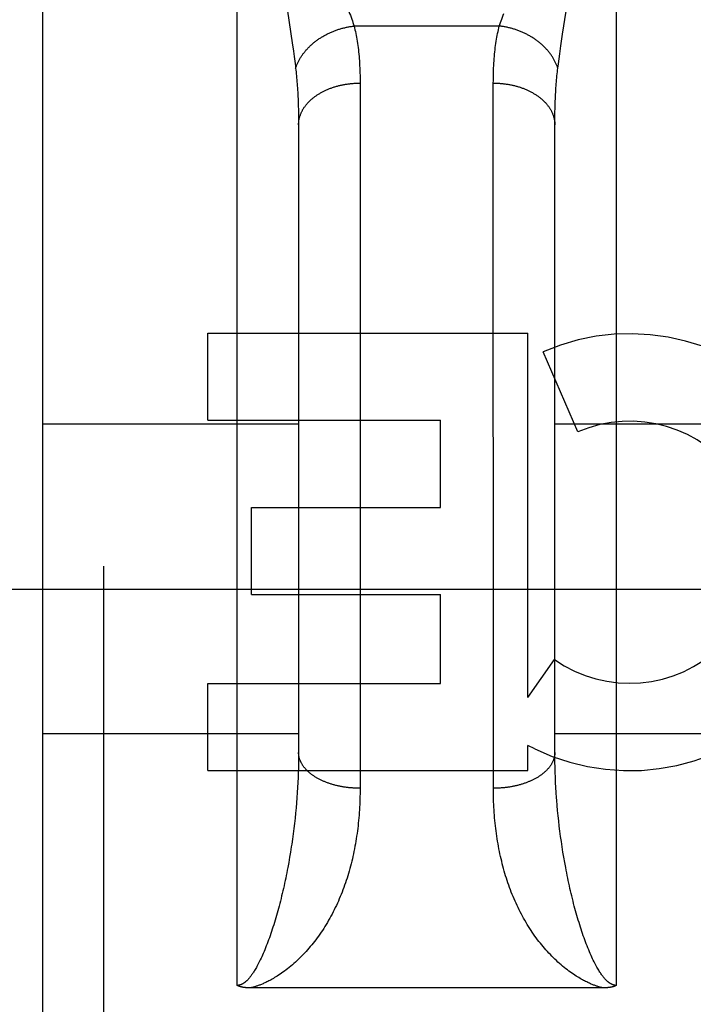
# Model space of a CAD drawing. Header units: inches. Extents: x 0 to 214, y 0 to 139.
# Tile 109 of 147: x 61.455 to 61.784, y 95.875 to 96.355. Entities that reach past the tile are written whole.
import ezdxf

# ---------------------------------------------------------------- set-up
doc = ezdxf.new("R2010")
doc.units = ezdxf.units.IN
doc.header["$LTSCALE"] = 11.7860705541
doc.header["$MEASUREMENT"] = 0
doc.linetypes.add('HIDDEN', pattern=[0.2, 0.1, -0.1])
doc.layers.add('DEFAULT_2', color=8, linetype='HIDDEN')
doc.layers.add('SECONDARY_OR_LEFT_DOOR_ASSEMBLY', color=7, linetype='CONTINUOUS')

msp = doc.modelspace()

# ---------------------------------------------------------------- linework, layer by layer
at = {"layer": 'DEFAULT_2', "color": 8, "linetype": 'HIDDEN'}
msp.add_line((37.4662252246, 96.0770798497), (63.9452252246, 96.0770798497), dxfattribs=at)
at = {"layer": 'SECONDARY_OR_LEFT_DOOR_ASSEMBLY', "color": 8, "linetype": 'HIDDEN'}
for p, q in [((61.4962252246, 94.9095798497), (61.4962252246, 96.69457984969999)), ((61.5612252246, 95.8837865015), (61.5612252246, 96.69457984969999)), ((61.7462252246, 96.69457984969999), (61.7462252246, 95.8837865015)), ((61.4662252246, 96.66457948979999), (61.4662252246, 94.9395798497)), ((61.5857527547, 96.3588559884), (61.5880849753, 96.34337179)), ((61.7200143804, 96.3477162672), (61.7216976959, 96.3588559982)), ((61.6891359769, 96.3516381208), (61.61831447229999, 96.3516381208)), ((61.719163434, 96.341994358), (61.7200143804, 96.3477162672)), ((61.5880849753, 96.34337179), (61.5886686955, 96.33934394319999)), ((61.5886686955, 96.33934394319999), (61.589020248, 96.3368279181)), ((61.7186022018, 96.33806948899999), (61.719163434, 96.341994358)), ((61.589020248, 96.3368279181), (61.5893418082, 96.3344400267)), ((61.7179588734, 96.33329148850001), (61.7182656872, 96.3356183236)), ((61.7182656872, 96.3356183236), (61.7186022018, 96.33806948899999)), ((61.7176806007, 96.33107826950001), (61.7179588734, 96.33329148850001)), ((61.6212209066, 96.32508253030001), (61.6212252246, 95.9799288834)), ((61.686230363, 95.97860096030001), (61.6862252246, 96.32381736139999)), ((61.5910078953, 96.3150762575), (61.5910862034, 96.3128480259)), ((61.5910862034, 96.3128480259), (61.59114709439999, 96.3105696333)), ((61.59114709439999, 96.3105696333), (61.5911905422, 96.3082415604)), ((61.71627945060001, 96.3094117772), (61.7163316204, 96.31171506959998)), ((61.5911905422, 96.3082415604), (61.59121656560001, 96.3058642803)), ((61.59121656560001, 96.3058642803), (61.5912252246, 96.3034372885)), ((61.7162273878, 96.30465702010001), (61.7162447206, 96.30705910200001)), ((61.7162447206, 96.30705910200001), (61.71627945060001, 96.3094117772)), ((61.5912252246, 96.3034372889), (61.5912226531, 95.99623416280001)), ((61.7162252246, 95.9974396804), (61.7162273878, 96.30465702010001)), ((61.546879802, 96.15936354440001), (61.546879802, 96.2018015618)), ((61.546879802, 96.2018015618), (61.7030100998, 96.2018015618)), ((61.7030100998, 96.0242056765), (61.7030100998, 96.2018015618)), ((61.727392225, 96.1537031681), (61.7104664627, 96.1928108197)), ((61.4662252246, 96.1575798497), (61.5912252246, 96.1575798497)), ((61.546879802, 96.15936354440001), (61.6603976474, 96.15936354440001)), ((61.6603976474, 96.116925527), (61.6603976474, 96.15936354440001)), ((61.7162252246, 96.1575798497), (61.8412252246, 96.1575798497)), ((61.5681868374, 96.07448750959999), (61.5681868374, 96.116925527)), ((61.5681868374, 96.116925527), (61.6603976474, 96.116925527)), ((61.5681868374, 96.07448750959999), (61.6603976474, 96.07448750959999)), ((61.6603976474, 96.03101786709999), (61.6603976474, 96.07448750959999)), ((61.7030100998, 96.0242056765), (61.7160176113, 96.04276143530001)), ((61.546879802, 95.98857984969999), (61.546879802, 96.03101786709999)), ((61.546879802, 96.03101786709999), (61.6603976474, 96.03101786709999)), ((61.4662252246, 96.00657984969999), (61.5912252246, 96.00657984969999)), ((61.7162252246, 96.00657984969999), (61.8412252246, 96.00657984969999)), ((61.7030100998, 95.98857984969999), (61.7030100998, 96.0008588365)), ((61.7065207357, 95.99908594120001), (61.7030100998, 96.0008588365)), ((61.5912020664, 95.9938139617), (61.5911608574, 95.9913821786)), ((61.5912226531, 95.99623416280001), (61.5912020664, 95.9938139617)), ((61.716235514, 95.99502553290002), (61.7162252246, 95.9974396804)), ((61.716266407, 95.9925994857), (61.716235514, 95.99502553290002)), ((61.546879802, 95.98857984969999), (61.7030100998, 95.98857984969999)), ((61.7163179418, 95.99016211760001), (61.716266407, 95.9925994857)), ((61.7163901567, 95.9877140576), (61.7163179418, 95.99016211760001)), ((61.5909673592, 95.985255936), (61.59085366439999, 95.98278828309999)), ((61.5910602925, 95.9877140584), (61.5909673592, 95.985255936)), ((61.7164830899, 95.9852559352), (61.7163901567, 95.9877140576)), ((61.7165967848, 95.98278828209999), (61.7164830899, 95.9852559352)), ((61.5907191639, 95.9803116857), (61.590563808, 95.977826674)), ((61.59085366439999, 95.98278828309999), (61.5907191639, 95.9803116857)), ((61.7167312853, 95.9803116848), (61.7165967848, 95.98278828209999)), ((61.7168866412, 95.977826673), (61.7167312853, 95.9803116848)), ((61.59038754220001, 95.9753337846), (61.59019030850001, 95.9728335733)), ((61.590563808, 95.977826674), (61.59038754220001, 95.9753337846)), ((61.717062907, 95.97533378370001), (61.7168866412, 95.977826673)), ((61.5899720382, 95.97032654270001), (61.5897326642, 95.9678132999)), ((61.59019030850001, 95.9728335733), (61.5899720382, 95.97032654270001)), ((61.7175954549, 95.9690706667), (61.71736664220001, 95.9715808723)), ((61.58947210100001, 95.96529434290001), (61.58919027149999, 95.9627703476)), ((61.5897326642, 95.9678132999), (61.58947210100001, 95.96529434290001)), ((61.7178454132, 95.96655449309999), (61.7175954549, 95.9690706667)), ((61.7181165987, 95.96403293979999), (61.7178454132, 95.96655449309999)), ((61.58888707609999, 95.9602418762), (61.5885624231, 95.95770966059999)), ((61.58919027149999, 95.9627703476), (61.58888707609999, 95.9602418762)), ((61.7184090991, 95.9615066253), (61.7181165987, 95.96403293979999)), ((61.7187230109, 95.958976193), (61.7184090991, 95.9615066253)), ((61.5885624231, 95.95770966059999), (61.588216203, 95.9551743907)), ((61.7190584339, 95.95644235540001), (61.7187230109, 95.958976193)), ((61.7194154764, 95.9539058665), (61.7190584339, 95.95644235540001)), ((61.5876561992, 95.95136756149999), (61.58725557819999, 95.9488283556)), ((61.7197942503, 95.95136755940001), (61.7194154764, 95.9539058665)), ((61.7201948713, 95.9488283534), (61.7197942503, 95.95136755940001)), ((61.58683299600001, 95.94628929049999), (61.5863883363, 95.9437515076)), ((61.58725557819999, 95.9488283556), (61.58683299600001, 95.94628929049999)), ((61.7206174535, 95.94628928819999), (61.7201948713, 95.9488283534)), ((61.7210621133, 95.943751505), (61.7206174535, 95.94628928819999)), ((61.7215289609, 95.9412162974), (61.7210621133, 95.943751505)), ((61.73984657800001, 95.8825773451), (61.5678203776, 95.8825764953))]:
    msp.add_line(p, q, dxfattribs=at)
for points in [[(61.6153487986, 96.3598314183), (61.6161121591, 96.3578341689), (61.6164712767, 96.3568756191), (61.6168152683, 96.3559429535), (61.61714430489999, 96.3550353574), (61.61745839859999, 96.3541522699), (61.6177579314, 96.35329240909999), (61.6180433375, 96.35245435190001), (61.61831447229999, 96.3516381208)], [(61.6891359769, 96.3516381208), (61.689407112, 96.352454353), (61.6896925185, 96.3532924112), (61.6899920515, 96.35415227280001), (61.6903061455, 96.3550353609), (61.6906351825, 96.35594295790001), (61.6909791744, 96.3568756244), (61.6913382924, 96.3578341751)], [(61.5897698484, 96.33107826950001), (61.58988108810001, 96.33141259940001), (61.5899980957, 96.3317462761), (61.5901208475, 96.33207923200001), (61.59024931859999, 96.3324113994), (61.5903834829, 96.33274271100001), (61.59052331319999, 96.33307309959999), (61.5906687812, 96.3334024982), (61.5908198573, 96.3337308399), (61.5909765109, 96.3340580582), (61.59113871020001, 96.3343840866), (61.59130642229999, 96.3347088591), (61.59147961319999, 96.3350323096), (61.5916582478, 96.33535437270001), (61.5918422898, 96.33567498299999), (61.5920317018, 96.3359940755), (61.5922264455, 96.33631158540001), (61.5924264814, 96.33662744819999), (61.5926317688, 96.3369416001), (61.5928422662, 96.33725397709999), (61.5930579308, 96.337564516), (61.5932787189, 96.3378731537), (61.5935045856, 96.3381798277), (61.59373548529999, 96.3384844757), (61.593971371, 96.3387870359), (61.59421219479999, 96.33908744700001), (61.594457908, 96.33938564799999), (61.5947084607, 96.3396815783), (61.594963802, 96.33997517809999), (61.5952238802, 96.3402663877), (61.5954886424, 96.3405551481), (61.5957580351, 96.3408414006), (61.59603200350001, 96.3411250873), (61.5963104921, 96.34140615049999), (61.59659344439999, 96.3416845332), (61.5968808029, 96.3419601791), (61.5971725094, 96.34223303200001), (61.5974685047, 96.3425030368), (61.5977687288, 96.3427701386), (61.59807312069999, 96.3430342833), (61.5983816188, 96.3432954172), (61.5986941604, 96.3435534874), (61.5990106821, 96.3438084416), (61.5993311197, 96.34406022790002), (61.5996554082, 96.3443087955), (61.5999834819, 96.34455409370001), (61.6003152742, 96.34479607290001), (61.60065071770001, 96.345034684), (61.6009897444, 96.3452698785), (61.6013322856, 96.34550160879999), (61.6016782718, 96.34572982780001), (61.6020276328, 96.3459544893), (61.6023802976, 96.3461755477), (61.60273619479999, 96.3463929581), (61.6030952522, 96.3466066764), (61.6034573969, 96.3468166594), (61.6038225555, 96.3470228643), (61.60419065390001, 96.34722524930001), (61.60456161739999, 96.3474237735), (61.6049353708, 96.3476183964), (61.6053118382, 96.34780907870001), (61.6056909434, 96.3479957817), (61.6060726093, 96.3481784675), (61.6064567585, 96.348357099), (61.6068433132, 96.3485316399), (61.6072321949, 96.348702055), (61.6076233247, 96.3488683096), (61.60801662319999, 96.34903036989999), (61.6084120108, 96.3491882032), (61.60880940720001, 96.3493417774), (61.6092087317, 96.34949106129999), (61.6096099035, 96.34963602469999), (61.61001284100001, 96.3497766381), (61.6104174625, 96.349912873), (61.610823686, 96.3500447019), (61.6112314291, 96.35017209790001), (61.611640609, 96.3502950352), (61.6120511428, 96.35041348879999), (61.6124629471, 96.3505274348), (61.6128759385, 96.35063685), (61.61329003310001, 96.35074171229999), (61.613705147, 96.3508420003), (61.6141211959, 96.3509376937), (61.6145380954, 96.3510287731), (61.614955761, 96.35111522), (61.6153741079, 96.3511970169), (61.6157930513, 96.35127414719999), (61.6162125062, 96.3513465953), (61.6166323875, 96.35141434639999), (61.61705261, 96.3514773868), (61.61747308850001, 96.35153570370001), (61.6178937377, 96.35158928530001), (61.61831447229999, 96.3516381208)], [(61.61831447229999, 96.3516381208), (61.6185307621, 96.3507586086), (61.6187390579, 96.3498646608), (61.6189393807, 96.348956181), (61.6191316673, 96.3480328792), (61.6193158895, 96.34709443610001), (61.6194919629, 96.3461408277), (61.6196598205, 96.3451719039), (61.61981938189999, 96.3441877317), (61.6199705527, 96.34318840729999), (61.6201133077, 96.3421737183), (61.6202476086, 96.3411434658), (61.6203734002, 96.34009770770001), (61.6204906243, 96.33903644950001), (61.6205992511, 96.33795967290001), (61.62069923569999, 96.3368674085), (61.620790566, 96.3357595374), (61.62087322, 96.33463594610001), (61.62094718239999, 96.3334966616), (61.6210124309, 96.3323416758), (61.6210689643, 96.3311710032), (61.6211167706, 96.32998466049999), (61.62115586, 96.3287826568), (61.6211862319, 96.32756507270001), (61.6212079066, 96.3263317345), (61.6212209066, 96.32508253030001)], [(61.6862252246, 96.32381736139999), (61.6862295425, 96.3250825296), (61.68624254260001, 96.3263317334), (61.68626421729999, 96.32756507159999), (61.6862945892, 96.3287826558), (61.68633367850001, 96.32998465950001), (61.68638148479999, 96.3311710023), (61.6864380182, 96.332341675), (61.6865032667, 96.3334966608), (61.6865772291, 96.3346359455), (61.68665988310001, 96.335759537), (61.6867512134, 96.3368674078), (61.6868511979, 96.33795967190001), (61.6869598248, 96.33903644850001), (61.6870770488, 96.34009770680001), (61.6872028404, 96.3411434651), (61.6873371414, 96.3421737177), (61.6874798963, 96.34318840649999), (61.6876310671, 96.3441877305), (61.6877906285, 96.3451719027), (61.68795848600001, 96.34614082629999), (61.6881345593, 96.3470944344), (61.68831878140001, 96.3480328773), (61.688511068, 96.3489561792), (61.6887113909, 96.3498646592), (61.68891968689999, 96.3507586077), (61.6891359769, 96.3516381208)], [(61.7176806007, 96.33107826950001), (61.717569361, 96.33141259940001), (61.7174523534, 96.3317462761), (61.7173296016, 96.33207923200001), (61.7172011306, 96.3324113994), (61.7170669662, 96.33274271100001), (61.7169271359, 96.33307309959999), (61.7167816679, 96.3334024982), (61.7166305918, 96.3337308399), (61.7164739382, 96.3340580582), (61.7163117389, 96.3343840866), (61.7161440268, 96.3347088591), (61.7159708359, 96.3350323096), (61.7157922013, 96.33535437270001), (61.7156081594, 96.33567498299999), (61.71541874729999, 96.3359940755), (61.7152240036, 96.33631158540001), (61.71502396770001, 96.33662744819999), (61.7148186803, 96.3369416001), (61.7146081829, 96.33725397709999), (61.7143925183, 96.337564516), (61.7141717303, 96.3378731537), (61.7139458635, 96.3381798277), (61.7137149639, 96.3384844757), (61.7134790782, 96.3387870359), (61.7132382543, 96.33908744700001), (61.7129925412, 96.33938564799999), (61.71274198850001, 96.3396815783), (61.7124866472, 96.33997517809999), (61.71222656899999, 96.3402663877), (61.7119618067, 96.3405551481), (61.711692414, 96.3408414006), (61.7114184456, 96.3411250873), (61.711139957, 96.34140615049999), (61.7108570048, 96.3416845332), (61.7105696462, 96.3419601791), (61.7102779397, 96.34223303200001), (61.7099819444, 96.3425030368), (61.7096817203, 96.3427701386), (61.7093773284, 96.3430342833), (61.7090688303, 96.3432954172), (61.7087562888, 96.3435534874), (61.7084397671, 96.3438084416), (61.7081193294, 96.34406022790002), (61.7077950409, 96.3443087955), (61.70746696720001, 96.34455409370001), (61.707135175, 96.34479607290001), (61.7067997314, 96.345034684), (61.7064607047, 96.3452698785), (61.7061181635, 96.34550160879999), (61.7057721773, 96.34572982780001), (61.7054228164, 96.3459544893), (61.7050701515, 96.3461755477), (61.7047142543, 96.3463929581), (61.7043551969, 96.3466066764), (61.7039930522, 96.3468166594), (61.70362789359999, 96.3470228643), (61.7032597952, 96.34722524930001), (61.7028888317, 96.3474237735), (61.7025150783, 96.3476183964), (61.7021386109, 96.34780907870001), (61.7017595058, 96.3479957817), (61.7013778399, 96.3481784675), (61.7009936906, 96.348357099), (61.700607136, 96.3485316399), (61.7002182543, 96.348702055), (61.6998271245, 96.3488683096), (61.6994338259, 96.34903036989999), (61.6990384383, 96.3491882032), (61.6986410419, 96.3493417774), (61.69824171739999, 96.34949106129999), (61.6978405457, 96.34963602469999), (61.6974376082, 96.3497766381), (61.6970329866, 96.349912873), (61.69662676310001, 96.3500447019), (61.69621902, 96.35017209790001), (61.6958098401, 96.3502950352), (61.6953993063, 96.35041348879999), (61.694987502, 96.3505274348), (61.69457451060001, 96.35063685), (61.694160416, 96.35074171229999), (61.6937453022, 96.3508420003), (61.6933292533, 96.3509376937), (61.6929123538, 96.3510287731), (61.6924946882, 96.35111522), (61.6920763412, 96.3511970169), (61.6916573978, 96.35127414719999), (61.6912379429, 96.3513465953), (61.6908180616, 96.35141434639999), (61.6903978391, 96.3514773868), (61.6899773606, 96.35153570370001), (61.6895567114, 96.35158928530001), (61.6891359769, 96.3516381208)], [(61.5893418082, 96.3344400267), (61.58963422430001, 96.3321706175), (61.5897698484, 96.33107826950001)], [(61.5897698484, 96.33107826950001), (61.5898779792, 96.33017277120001), (61.5899821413, 96.3292549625), (61.5900823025, 96.3283248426), (61.5901784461, 96.32738216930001), (61.5902705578, 96.3264266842), (61.5903585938, 96.3254584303), (61.590442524, 96.3244773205), (61.5905223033, 96.3234834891), (61.59059788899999, 96.3224770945), (61.5906692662, 96.32145798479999), (61.5907364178, 96.3204260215), (61.59079931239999, 96.3193813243), (61.5908579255, 96.3183239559), (61.5909122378, 96.3172539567), (61.59096223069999, 96.31617141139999), (61.5910078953, 96.3150762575)], [(61.7163316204, 96.31171506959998), (61.7164012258, 96.31396843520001), (61.7164425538, 96.31507625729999), (61.7164882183, 96.3161714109), (61.7165382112, 96.3172539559), (61.7165925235, 96.3183239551), (61.7166511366, 96.31938132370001), (61.7167140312, 96.320426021), (61.7167811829, 96.3214579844), (61.71685256, 96.32247709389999), (61.7169281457, 96.3234834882), (61.717007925, 96.3244773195), (61.7170918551, 96.3254584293), (61.717179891, 96.3264266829), (61.71727200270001, 96.32738216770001), (61.71736814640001, 96.328324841), (61.7174683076, 96.3292549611), (61.7175724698, 96.33017277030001), (61.7176806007, 96.33107826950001)], [(61.5912252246, 96.3034372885), (61.591228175, 96.30372310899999), (61.5912370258, 96.3040088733), (61.59125177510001, 96.3042945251), (61.5912724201, 96.3045800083), (61.5912989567, 96.30486526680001), (61.5913313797, 96.30515024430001), (61.5913696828, 96.305434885), (61.5914138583, 96.3057191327), (61.5914638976, 96.3060029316), (61.5915197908, 96.3062862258), (61.591581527, 96.30656895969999), (61.591649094, 96.3068510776), (61.5917224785, 96.3071325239), (61.5918016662, 96.30741324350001), (61.5918866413, 96.307693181), (61.5919773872, 96.3079722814), (61.5920738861, 96.30825048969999), (61.59217611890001, 96.30852775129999), (61.5922840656, 96.3088040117), (61.59239770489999, 96.3090792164), (61.5925170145, 96.30935331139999), (61.5926419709, 96.3096262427), (61.5927725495, 96.3098979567), (61.5929087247, 96.3101683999), (61.5930504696, 96.31043751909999), (61.5931977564, 96.31070526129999), (61.5933505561, 96.31097157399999), (61.59350883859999, 96.3112364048), (61.5936725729, 96.3114997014), (61.5938417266, 96.3117614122), (61.5940162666, 96.3120214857), (61.5941961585, 96.3122798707), (61.594381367, 96.31253651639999), (61.5945718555, 96.3127913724), (61.5947675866, 96.3130443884), (61.59496852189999, 96.31329551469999), (61.59517462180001, 96.3135447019), (61.59538584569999, 96.3137919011), (61.5956021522, 96.31403706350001), (61.5958234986, 96.314280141), (61.5960498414, 96.3145210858), (61.5962811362, 96.31475985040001), (61.59651733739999, 96.31499638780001), (61.5967583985, 96.3152306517), (61.5970042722, 96.3154625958), (61.59725491, 96.31569217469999), (61.59751026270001, 96.31591934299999), (61.5977702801, 96.3161440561), (61.59803491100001, 96.3163662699), (61.5983041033, 96.31658594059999), (61.5985778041, 96.3168030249), (61.5988559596, 96.31701748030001), (61.5991385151, 96.31722926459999), (61.5994254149, 96.31743833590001), (61.59971660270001, 96.3176446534), (61.6000120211, 96.3178481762), (61.6003116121, 96.31804886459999), (61.6006153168, 96.3182466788), (61.6009230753, 96.3184415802), (61.6012348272, 96.3186335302), (61.6015505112, 96.31882249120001), (61.6018700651, 96.3190084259), (61.60219342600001, 96.3191912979), (61.6025205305, 96.31937107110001), (61.6028513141, 96.3195477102), (61.6031857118, 96.31972118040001), (61.6035236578, 96.3198914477), (61.60386508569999, 96.3200584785), (61.6042099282, 96.32022223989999), (61.6045581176, 96.32038269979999), (61.6049095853, 96.3205398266), (61.6052642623, 96.32069358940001), (61.6056220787, 96.32084395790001), (61.6059829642, 96.3209909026), (61.6063468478, 96.3211343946), (61.606713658, 96.3212744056), (61.6070833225, 96.3214109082), (61.6074557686, 96.32154387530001), (61.6078309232, 96.321673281), (61.6082087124, 96.32179909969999), (61.6085890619, 96.3219213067), (61.60897189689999, 96.322039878), (61.609357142, 96.3221547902), (61.60974472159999, 96.3222660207), (61.6101345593, 96.32237354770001), (61.61052657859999, 96.32247735), (61.6109207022, 96.32257740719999), (61.61131685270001, 96.32267369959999), (61.6117149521, 96.3227662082), (61.6121149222, 96.322854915), (61.6125166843, 96.3229398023), (61.6129201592, 96.3230208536), (61.6133252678, 96.3230980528), (61.6137319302, 96.3231713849), (61.6141400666, 96.32324083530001), (61.6145495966, 96.3233063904), (61.6149604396, 96.3233680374), (61.6153725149, 96.32342576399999), (61.6157857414, 96.32347955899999), (61.6162000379, 96.3235294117), (61.61661532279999, 96.3235753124), (61.6170315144, 96.323617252), (61.6174485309, 96.32365522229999), (61.6178662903, 96.3236892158), (61.6182847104, 96.3237192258), (61.6187037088, 96.3237452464), (61.6191232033, 96.3237672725), (61.6195431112, 96.3237852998), (61.6199633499, 96.32379932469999), (61.6203838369, 96.3238093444), (61.62080448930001, 96.323815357), (61.6212252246, 96.32381736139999)], [(61.6862252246, 96.32381736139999), (61.6866459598, 96.323815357), (61.68706661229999, 96.3238093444), (61.6874870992, 96.32379932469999), (61.687907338, 96.3237852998), (61.6883272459, 96.3237672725), (61.6887467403, 96.3237452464), (61.6891657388, 96.3237192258), (61.6895841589, 96.3236892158), (61.6900019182, 96.32365522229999), (61.69041893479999, 96.323617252), (61.6908351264, 96.3235753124), (61.6912504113, 96.3235294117), (61.69166470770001, 96.32347955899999), (61.6920779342, 96.32342576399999), (61.6924900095, 96.3233680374), (61.6929008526, 96.3233063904), (61.6933103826, 96.32324083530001), (61.69371851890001, 96.3231713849), (61.6941251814, 96.3230980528), (61.6945302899, 96.3230208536), (61.6949337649, 96.3229398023), (61.6953355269, 96.322854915), (61.695735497, 96.3227662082), (61.6961335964, 96.32267369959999), (61.6965297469, 96.32257740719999), (61.6969238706, 96.32247735), (61.6973158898, 96.32237354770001), (61.6977057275, 96.3222660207), (61.6980933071, 96.3221547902), (61.6984785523, 96.322039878), (61.69886138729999, 96.3219213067), (61.6992417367, 96.32179909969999), (61.6996195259, 96.321673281), (61.69999468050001, 96.32154387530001), (61.7003671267, 96.3214109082), (61.7007367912, 96.3212744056), (61.7011036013, 96.3211343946), (61.7014674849, 96.3209909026), (61.7018283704, 96.32084395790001), (61.70218618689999, 96.32069358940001), (61.7025408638, 96.3205398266), (61.7028923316, 96.32038269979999), (61.7032405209, 96.32022223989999), (61.7035853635, 96.3200584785), (61.7039267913, 96.3198914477), (61.70426473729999, 96.31972118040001), (61.704599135, 96.3195477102), (61.70492991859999, 96.31937107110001), (61.7052570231, 96.3191912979), (61.7055803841, 96.3190084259), (61.705899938, 96.31882249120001), (61.70621562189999, 96.3186335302), (61.7065273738, 96.3184415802), (61.70683513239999, 96.3182466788), (61.707138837, 96.31804886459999), (61.707438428, 96.3178481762), (61.7077338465, 96.3176446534), (61.7080250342, 96.31743833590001), (61.7083119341, 96.31722926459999), (61.7085944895, 96.31701748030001), (61.708872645, 96.3168030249), (61.7091463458, 96.31658594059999), (61.7094155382, 96.3163662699), (61.70968016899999, 96.3161440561), (61.7099401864, 96.31591934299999), (61.7101955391, 96.31569217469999), (61.710446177, 96.3154625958), (61.7106920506, 96.3152306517), (61.7109331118, 96.31499638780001), (61.7111693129, 96.31475985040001), (61.71140060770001, 96.3145210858), (61.7116269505, 96.314280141), (61.711848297, 96.31403706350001), (61.7120646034, 96.3137919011), (61.7122758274, 96.3135447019), (61.7124819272, 96.31329551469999), (61.7126828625, 96.3130443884), (61.7128785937, 96.3127913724), (61.7130690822, 96.31253651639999), (61.71325429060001, 96.3122798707), (61.7134341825, 96.3120214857), (61.7136087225, 96.3117614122), (61.7137778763, 96.3114997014), (61.7139416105, 96.3112364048), (61.71409989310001, 96.31097157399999), (61.7142526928, 96.31070526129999), (61.7143999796, 96.31043751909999), (61.71454172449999, 96.3101683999), (61.7146778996, 96.3098979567), (61.7148084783, 96.3096262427), (61.7149334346, 96.30935331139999), (61.7150527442, 96.3090792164), (61.71516638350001, 96.3088040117), (61.7152743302, 96.30852775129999), (61.7153765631, 96.30825048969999), (61.7154730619, 96.3079722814), (61.7155638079, 96.307693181), (61.715648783, 96.30741324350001), (61.71572797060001, 96.3071325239), (61.71580135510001, 96.3068510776), (61.7158689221, 96.30656895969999), (61.7159306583, 96.3062862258), (61.7159865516, 96.3060029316), (61.7160365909, 96.3057191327), (61.7160807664, 96.305434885), (61.71611906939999, 96.30515024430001), (61.71615149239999, 96.30486526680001), (61.716178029, 96.3045800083), (61.716198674, 96.3042945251), (61.7162134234, 96.3040088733), (61.7162222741, 96.30372310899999), (61.7162252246, 96.3034372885)], [(61.6212252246, 95.9799288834), (61.62080448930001, 95.97993060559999), (61.6203838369, 95.9799357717), (61.6199633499, 95.97994438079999), (61.6195431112, 95.9799564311), (61.6191232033, 95.9799719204), (61.6187037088, 95.9799908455), (61.6182847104, 95.98001320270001), (61.6178662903, 95.9800389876), (61.6174485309, 95.9800681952), (61.6170315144, 95.9801008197), (61.61661532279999, 95.98013685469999), (61.6162000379, 95.9801762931), (61.6157857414, 95.98021912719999), (61.6153725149, 95.9802653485), (61.6149604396, 95.98031494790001), (61.6145495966, 95.9803679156), (61.6141400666, 95.98042424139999), (61.6137319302, 95.98048391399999), (61.6133252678, 95.9805469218), (61.6129201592, 95.98061325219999), (61.6125166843, 95.9806828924), (61.6121149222, 95.98075582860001), (61.6117149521, 95.9808320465), (61.61131685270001, 95.980911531), (61.6109207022, 95.98099426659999), (61.61052657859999, 95.9810802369), (61.6101345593, 95.981169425), (61.60974472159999, 95.9812618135), (61.609357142, 95.98135738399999), (61.60897189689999, 95.98145611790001), (61.6085890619, 95.9815579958), (61.6082087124, 95.9816629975), (61.6078309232, 95.9817711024), (61.6074557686, 95.9818822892), (61.6070833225, 95.98199653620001), (61.606713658, 95.9821138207), (61.6063468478, 95.9822341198), (61.6059829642, 95.9823574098), (61.6056220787, 95.9824836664), (61.6052642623, 95.98261286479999), (61.6049095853, 95.98274497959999), (61.6045581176, 95.9828799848), (61.6042099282, 95.98301785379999), (61.60386508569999, 95.98315855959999), (61.6035236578, 95.9833020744), (61.6031857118, 95.98344837), (61.6028513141, 95.98359741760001), (61.6025205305, 95.98374918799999), (61.60219342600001, 95.9839036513), (61.6018700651, 95.98406077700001), (61.6015505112, 95.98422053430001), (61.6012348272, 95.98438289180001), (61.6009230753, 95.9845478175), (61.6006153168, 95.984715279), (61.6003116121, 95.9848852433), (61.6000120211, 95.98505767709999), (61.59971660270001, 95.9852325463), (61.5994254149, 95.9854098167), (61.5991385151, 95.9855894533), (61.5988559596, 95.98577142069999), (61.5985778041, 95.9859556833), (61.5983041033, 95.98614220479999), (61.59803491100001, 95.9863309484), (61.5977702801, 95.986521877), (61.59751026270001, 95.98671495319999), (61.59725491, 95.9869101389), (61.5970042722, 95.9871073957), (61.5967583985, 95.98730668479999), (61.59651733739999, 95.98750796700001), (61.5962811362, 95.9877112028), (61.5960498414, 95.98791635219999), (61.5958234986, 95.9881233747), (61.5956021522, 95.98833222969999), (61.59538584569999, 95.98854287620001), (61.59517462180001, 95.9887552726), (61.59496852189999, 95.98896937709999), (61.5947675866, 95.9891851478), (61.5945718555, 95.9894025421), (61.594381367, 95.9896215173), (61.5941961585, 95.98984203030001), (61.5940162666, 95.99006403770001), (61.5938417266, 95.9902874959), (61.5936725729, 95.9905123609), (61.59350883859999, 95.99073858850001), (61.5933505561, 95.99096613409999), (61.5931977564, 95.99119495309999), (61.5930504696, 95.99142500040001), (61.5929087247, 95.9916562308), (61.5927725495, 95.99188859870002), (61.5926419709, 95.9921220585), (61.5925170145, 95.9923565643), (61.59239770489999, 95.9925920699), (61.5922840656, 95.992828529), (61.59217611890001, 95.9930658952), (61.5920738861, 95.9933041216), (61.5919773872, 95.9935431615), (61.5918866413, 95.9937829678), (61.5918016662, 95.9940234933), (61.5917224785, 95.9942646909), (61.591649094, 95.9945065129), (61.591581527, 95.9947489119), (61.5915197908, 95.9949918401), (61.5914638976, 95.99523524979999), (61.5914138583, 95.9954790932), (61.5913696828, 95.99572332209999), (61.5913313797, 95.99596788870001), (61.5912989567, 95.99621274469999), (61.5912724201, 95.99645784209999), (61.59125177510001, 95.9967031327), (61.5912370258, 95.9969485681), (61.591228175, 95.9971941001), (61.5912252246, 95.9974396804)], [(61.7162252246, 95.9974396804), (61.7162222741, 95.9971941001), (61.7162134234, 95.9969485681), (61.716198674, 95.9967031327), (61.716178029, 95.99645784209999), (61.71615149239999, 95.99621274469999), (61.71611906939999, 95.99596788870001), (61.7160807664, 95.99572332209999), (61.7160365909, 95.9954790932), (61.7159865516, 95.99523524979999), (61.7159306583, 95.9949918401), (61.7158689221, 95.9947489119), (61.71580135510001, 95.9945065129), (61.71572797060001, 95.9942646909), (61.715648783, 95.9940234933), (61.7155638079, 95.9937829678), (61.7154730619, 95.9935431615), (61.7153765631, 95.9933041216), (61.7152743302, 95.9930658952), (61.71516638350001, 95.992828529), (61.7150527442, 95.9925920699), (61.7149334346, 95.9923565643), (61.7148084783, 95.9921220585), (61.7146778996, 95.99188859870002), (61.71454172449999, 95.9916562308), (61.7143999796, 95.99142500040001), (61.7142526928, 95.99119495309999), (61.71409989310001, 95.99096613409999), (61.7139416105, 95.99073858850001), (61.7137778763, 95.9905123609), (61.7136087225, 95.9902874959), (61.7134341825, 95.99006403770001), (61.71325429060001, 95.98984203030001), (61.7130690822, 95.9896215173), (61.7128785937, 95.9894025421), (61.7126828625, 95.9891851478), (61.7124819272, 95.98896937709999), (61.7122758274, 95.9887552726), (61.7120646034, 95.98854287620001), (61.711848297, 95.98833222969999), (61.7116269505, 95.9881233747), (61.71140060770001, 95.98791635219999), (61.7111693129, 95.9877112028), (61.7109331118, 95.98750796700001), (61.7106920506, 95.98730668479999), (61.710446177, 95.9871073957), (61.7101955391, 95.9869101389), (61.7099401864, 95.98671495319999), (61.70968016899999, 95.986521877), (61.7094155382, 95.9863309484), (61.7091463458, 95.98614220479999), (61.708872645, 95.9859556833), (61.7085944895, 95.98577142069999), (61.7083119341, 95.9855894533), (61.7080250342, 95.9854098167), (61.7077338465, 95.9852325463), (61.707438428, 95.98505767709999), (61.707138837, 95.9848852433), (61.70683513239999, 95.984715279), (61.7065273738, 95.9845478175), (61.70621562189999, 95.98438289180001), (61.705899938, 95.98422053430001), (61.7055803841, 95.98406077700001), (61.7052570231, 95.9839036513), (61.70492991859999, 95.98374918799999), (61.704599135, 95.98359741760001), (61.70426473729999, 95.98344837), (61.7039267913, 95.9833020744), (61.7035853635, 95.98315855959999), (61.7032405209, 95.98301785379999), (61.7028923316, 95.9828799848), (61.7025408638, 95.98274497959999), (61.70218618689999, 95.98261286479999), (61.7018283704, 95.9824836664), (61.7014674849, 95.9823574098), (61.7011036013, 95.9822341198), (61.7007367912, 95.9821138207), (61.7003671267, 95.98199653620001), (61.69999468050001, 95.9818822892), (61.6996195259, 95.9817711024), (61.6992417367, 95.9816629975), (61.69886138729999, 95.9815579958), (61.6984785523, 95.98145611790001), (61.6980933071, 95.98135738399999), (61.6977057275, 95.9812618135), (61.6973158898, 95.981169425), (61.6969238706, 95.9810802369), (61.6965297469, 95.98099426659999), (61.6961335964, 95.980911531), (61.695735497, 95.9808320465), (61.6953355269, 95.98075582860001), (61.6949337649, 95.9806828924), (61.6945302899, 95.98061325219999), (61.6941251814, 95.9805469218), (61.69371851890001, 95.98048391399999), (61.6933103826, 95.98042424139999), (61.6929008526, 95.9803679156), (61.6924900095, 95.98031494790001), (61.6920779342, 95.9802653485), (61.69166470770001, 95.98021912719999), (61.6912504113, 95.9801762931), (61.6908351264, 95.98013685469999), (61.69041893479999, 95.9801008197), (61.6900019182, 95.9800681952), (61.6895841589, 95.9800389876), (61.6891657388, 95.98001320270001), (61.6887467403, 95.9799908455), (61.6883272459, 95.9799719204), (61.687907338, 95.9799564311), (61.6874870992, 95.97994438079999), (61.68706661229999, 95.9799357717), (61.6866459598, 95.97993060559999), (61.6862252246, 95.9799288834)], [(61.5911608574, 95.9913821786), (61.59109898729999, 95.9889393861), (61.5910602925, 95.9877140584)], [(61.6212252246, 95.9799288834), (61.6212200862, 95.9786009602), (61.621204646, 95.9772761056), (61.6211789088, 95.9759543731), (61.6211428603, 95.9746359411), (61.6210964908, 95.9733209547), (61.6210397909, 95.97200956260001), (61.6209727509, 95.9707019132), (61.6208953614, 95.9693981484), (61.6208076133, 95.96809841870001), (61.6207094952, 95.9668028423), (61.6206009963, 95.96551154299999), (61.6204821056, 95.96422465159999), (61.6203528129, 95.9629423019), (61.620213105, 95.9616646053), (61.6200629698, 95.9603916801), (61.6199023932, 95.9591236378), (61.61973136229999, 95.95786059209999), (61.6195498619, 95.95660265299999), (61.6193578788, 95.955349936), (61.6191553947, 95.9541025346), (61.618942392, 95.9528605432), (61.6187188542, 95.9516240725), (61.6184847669, 95.9503932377), (61.6182401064, 95.94916811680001), (61.6179848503, 95.9479487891), (61.6177189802, 95.9467353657), (61.6174424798, 95.94552795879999), (61.6171553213, 95.9443266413), (61.6168574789, 95.9431314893), (61.6165489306, 95.9419426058), (61.6162296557, 95.9407600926), (61.61589962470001, 95.9395840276), (61.6155588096, 95.9384144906), (61.6152071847, 95.93725157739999), (61.6148447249, 95.9360953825), (61.6144713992, 95.9349459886), (61.6140871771, 95.93380347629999), (61.6136920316, 95.9326679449), (61.6132859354, 95.9315394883), (61.6128688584, 95.93041819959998), (61.6124407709, 95.92930416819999), (61.612001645, 95.92819749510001), (61.6115514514, 95.9270982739), (61.6110901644, 95.9260066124), (61.6106177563, 95.9249226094), (61.6101342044, 95.9238463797), (61.6096394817, 95.9227780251), (61.6091335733, 95.92171767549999), (61.6086164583, 95.920665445), (61.60808812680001, 95.9196214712), (61.607548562, 95.91858587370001), (61.6069977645, 95.9175588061), (61.60643566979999, 95.91654030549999), (61.6058624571, 95.9155308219), (61.6052780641, 95.91453041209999), (61.6046831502, 95.91354022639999), (61.6040779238, 95.9125607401), (61.6034636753, 95.9115938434), (61.6028417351, 95.9106415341), (61.60221219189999, 95.9097036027), (61.6015755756, 95.9087805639), (61.600931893, 95.9078721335), (61.60028131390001, 95.9069782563), (61.59962388, 95.90609874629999), (61.59895965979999, 95.90523342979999), (61.59828874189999, 95.904382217), (61.597611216, 95.9035449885), (61.5969271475, 95.9027216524), (61.5962366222, 95.90191210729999), (61.5955396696, 95.9011162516), (61.5948363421, 95.90033397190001), (61.5941266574, 95.8995651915), (61.5934106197, 95.89880977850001), (61.5926883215, 95.89806777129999), (61.59195986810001, 95.897339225), (61.5912252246, 95.8966239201)], [(61.7162252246, 95.8966239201), (61.715490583, 95.89733922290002), (61.71476213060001, 95.8980677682), (61.7140398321, 95.8988097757), (61.7133237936, 95.89956518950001), (61.712614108, 95.9003339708), (61.71191077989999, 95.90111625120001), (61.7112138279, 95.9019121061), (61.7105233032, 95.9027216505), (61.7098392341, 95.9035449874), (61.7091617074, 95.9043822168), (61.7084907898, 95.9052334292), (61.7078265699, 95.90609874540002), (61.7071691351, 95.9069782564), (61.7065185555, 95.90787213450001), (61.7058748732, 95.9087805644), (61.7052382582, 95.90970360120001), (61.7046087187, 95.91064152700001), (61.7039867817, 95.9115938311), (61.7033725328, 95.9125607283), (61.702767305, 95.9135402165), (61.7021723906, 95.91453040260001), (61.7015879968, 95.9155308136), (61.7010147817, 95.91654030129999), (61.7004526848, 95.9175588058), (61.6999018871, 95.9185858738), (61.6993623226, 95.9196214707), (61.6988339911, 95.9206654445), (61.69831687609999, 95.9217176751), (61.6978109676, 95.9227780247), (61.69731624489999, 95.9238463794), (61.6968326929, 95.9249226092), (61.69636028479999, 95.9260066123), (61.6958989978, 95.9270982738), (61.6954488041, 95.92819749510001), (61.69500967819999, 95.92930416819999), (61.6945815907, 95.9304181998), (61.6941645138, 95.9315394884), (61.6937584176, 95.9326679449), (61.693363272, 95.93380347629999), (61.6929790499, 95.93494598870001), (61.6926057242, 95.9360953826), (61.6922432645, 95.93725157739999), (61.6918916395, 95.9384144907), (61.6915508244, 95.93958402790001), (61.6912207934, 95.9407600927), (61.69090151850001, 95.9419426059), (61.69059297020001, 95.9431314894), (61.6902951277, 95.9443266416), (61.69000796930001, 95.945527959), (61.68973146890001, 95.9467353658), (61.6894655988, 95.9479487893), (61.68921034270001, 95.94916811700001), (61.6889656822, 95.95039323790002), (61.6887315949, 95.9516240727), (61.6885080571, 95.9528605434), (61.68829505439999, 95.9541025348), (61.6880925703, 95.9553499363), (61.68790058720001, 95.9566026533), (61.6877190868, 95.9578605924), (61.6875480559, 95.959123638), (61.68738747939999, 95.9603916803), (61.6872373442, 95.96166460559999), (61.6870976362, 95.96294230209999), (61.68696834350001, 95.96422465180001), (61.6868494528, 95.9655115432), (61.68674095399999, 95.9668028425), (61.6866428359, 95.9680984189), (61.6865550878, 95.9693981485), (61.68647769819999, 95.9707019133), (61.6864106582, 95.97200956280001), (61.6863539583, 95.9733209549), (61.6863075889, 95.9746359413), (61.6862715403, 95.9759543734), (61.68624580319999, 95.9772761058), (61.686230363, 95.97860096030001)], [(61.71736664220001, 95.9715808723), (61.7171588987, 95.9740845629), (61.717062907, 95.97533378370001)], [(61.588216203, 95.9551743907), (61.5878483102, 95.9526368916), (61.5876561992, 95.95136756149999)], [(61.5863883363, 95.9437515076), (61.5859214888, 95.94121630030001), (61.5856797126, 95.93995011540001), (61.5854323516, 95.93868512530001), (61.5851793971, 95.937421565), (61.5849208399, 95.9361596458), (61.5846566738, 95.93489963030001), (61.5843868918, 95.93364175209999), (61.5841114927, 95.9323863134), (61.5838304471, 95.9311334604), (61.58354383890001, 95.9298838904), (61.583251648, 95.9286377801), (61.5829541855, 95.92739676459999), (61.5826515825, 95.92616155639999), (61.5823444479, 95.9249348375), (61.5820334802, 95.9237193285), (61.5817187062, 95.92251509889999), (61.5814003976, 95.92132308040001), (61.5810785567, 95.9201432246), (61.5807532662, 95.9189757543), (61.58042455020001, 95.91782073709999), (61.5800924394, 95.9166782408), (61.5797569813, 95.91554845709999), (61.5794182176, 95.91443152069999), (61.5790761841, 95.91332762), (61.5787309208, 95.9122369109), (61.5783824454, 95.91115956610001), (61.5780307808, 95.9100957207), (61.5776759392, 95.9090455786), (61.5773179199, 95.9080092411), (61.5769567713, 95.9069870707), (61.5765925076, 95.9059795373), (61.5762252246, 95.90498629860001)], [(61.7312252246, 95.90498629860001), (61.73085794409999, 95.9059795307), (61.73049368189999, 95.90698706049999), (61.7301325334, 95.90800923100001), (61.7297745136, 95.9090455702), (61.7294196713, 95.9100957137), (61.7290680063, 95.9111595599), (61.728719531, 95.9122369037), (61.7283742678, 95.9133276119), (61.7280322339, 95.91443151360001), (61.7276934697, 95.91554845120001), (61.7273580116, 95.91667823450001), (61.7270259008, 95.91782073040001), (61.7266971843, 95.918975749), (61.7263718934, 95.9201432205), (61.7260500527, 95.9213230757), (61.7257317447, 95.9225150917), (61.7254169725, 95.9237193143), (61.7251060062, 95.92493481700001), (61.7247988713, 95.92616153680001), (61.7244962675, 95.92739674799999), (61.7241988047, 95.92863776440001), (61.7239066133, 95.9298838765), (61.7236200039, 95.93113345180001), (61.7233389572, 95.9323863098), (61.7230635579, 95.933641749), (61.722793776, 95.9348996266), (61.72252961, 95.9361596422), (61.7222710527, 95.9374215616), (61.7220180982, 95.9386851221), (61.721770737, 95.9399501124), (61.7215289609, 95.9412162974)], [(61.5762252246, 95.90498629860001), (61.5758533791, 95.9040040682), (61.5754806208, 95.9030433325), (61.5751068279, 95.90210275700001), (61.5747328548, 95.9011846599), (61.5743588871, 95.90028933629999), (61.5739868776, 95.8994210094), (61.5736186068, 95.89858331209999), (61.57325496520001, 95.8977772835), (61.5728973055, 95.8970050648), (61.5725461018, 95.89626643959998), (61.5722021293, 95.89556200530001), (61.57186583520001, 95.8948913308), (61.5715378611, 95.89425456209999), (61.5712183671, 95.89365062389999), (61.5709076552, 95.89307892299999), (61.5706058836, 95.892538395), (61.57031330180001, 95.8920283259), (61.5700298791, 95.89154736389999), (61.5697558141, 95.89109469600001), (61.5694906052, 95.8906683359), (61.56923386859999, 95.89026660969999), (61.5689853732, 95.88988817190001), (61.5687447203, 95.8895314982), (61.56851196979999, 95.88919577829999), (61.5682871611, 95.88888022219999), (61.5680699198, 95.8885834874), (61.5678600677, 95.8883045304), (61.5676570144, 95.88804190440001), (61.5674601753, 95.8877941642), (61.5672693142, 95.8875604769), (61.5670840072, 95.8873397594), (61.5669042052, 95.8871314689), (61.56672977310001, 95.8869349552), (61.56656052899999, 95.88674956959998), (61.5663963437, 95.88657471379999), (61.5662369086, 95.8864096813), (61.5660819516, 95.8862537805), (61.5659312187, 95.8861064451), (61.5657844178, 95.8859670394), (61.5656413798, 95.8858351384), (61.5655018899, 95.885710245), (61.5653657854, 95.8855919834), (61.5652328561, 95.8854799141), (61.5651030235, 95.8853737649), (61.5649761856, 95.88527322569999), (61.5648521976, 95.88517799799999), (61.5647309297, 95.8850877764), (61.5646122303, 95.8850022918), (61.5644958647, 95.88492120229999), (61.5643819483, 95.88484443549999), (61.5642704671, 95.88477183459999), (61.5641615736, 95.88470332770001), (61.5640554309, 95.8846388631), (61.5639519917, 95.88457824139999), (61.563851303, 95.88452132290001), (61.5637532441, 95.8844678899), (61.5636577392, 95.8844177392), (61.5635646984, 95.8843706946), (61.5634740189, 95.88432655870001), (61.5633856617, 95.88428519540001), (61.5632995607, 95.8842464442), (61.56321569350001, 95.8842101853), (61.5631340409, 95.8841762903), (61.5630545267, 95.88414462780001), (61.562977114, 95.88411506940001), (61.5629016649, 95.8840874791), (61.562828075, 95.88406171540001), (61.562756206, 95.88403766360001), (61.5626859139, 95.8840151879), (61.5626171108, 95.883994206), (61.56254967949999, 95.88397461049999), (61.5624835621, 95.88395633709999), (61.5624186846, 95.883939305), (61.562354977, 95.8839234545), (61.5622923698, 95.8839087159), (61.5622307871, 95.8838950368), (61.5621701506, 95.8838823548), (61.5621103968, 95.8838706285), (61.56205145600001, 95.8838598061), (61.5619932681, 95.88384985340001), (61.5619357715, 95.8838407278), (61.5618789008, 95.8838324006), (61.5618225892, 95.8838248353), (61.5617667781, 95.8838180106), (61.5617114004, 95.8838118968), (61.5616564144, 95.8838064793), (61.5616017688, 95.88380173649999), (61.5615474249, 95.8837976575), (61.5614933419, 95.883794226), (61.5614394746, 95.88379143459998), (61.56138578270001, 95.883789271), (61.5613322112, 95.8837877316), (61.56127868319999, 95.8837868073), (61.5612252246, 95.8837865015)], [(61.7462252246, 95.8837865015), (61.7461713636, 95.8837868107), (61.746117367, 95.8837877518), (61.74606325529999, 95.88378932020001), (61.746008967, 95.8837915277), (61.7459544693, 95.8837943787), (61.7458996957, 95.8837978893), (61.74584458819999, 95.8838020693), (61.7457890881, 95.8838069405), (61.7457331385, 95.88381251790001), (61.7456766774, 95.88381882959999), (61.7456196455, 95.8838258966), (61.74556197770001, 95.883833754), (61.7455036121, 95.8838424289), (61.74544447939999, 95.8838519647), (61.7453845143, 95.88386239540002), (61.7453236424, 95.8838737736), (61.7452617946, 95.8838861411), (61.7451988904, 95.88389956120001), (61.74513485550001, 95.8839140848), (61.7450696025, 95.8839297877), (61.7450030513, 95.88394673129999), (61.7449351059, 95.883965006), (61.7448656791, 95.8839846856), (61.7447946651, 95.884005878), (61.7447219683, 95.88402867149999), (61.7446474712, 95.884053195), (61.7445710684, 95.8840795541), (61.74449262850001, 95.88410790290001), (61.7444120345, 95.884138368), (61.74432913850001, 95.884171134), (61.74424381, 95.8842063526), (61.7441558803, 95.88424424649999), (61.7440652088, 95.8842849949), (61.74397158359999, 95.884328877), (61.7438747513, 95.8843761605), (61.7437746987, 95.88442705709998), (61.7436711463, 95.8844819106), (61.743564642, 95.88454059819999), (61.7434555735, 95.8846031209), (61.7433441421, 95.8846694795), (61.7432308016, 95.8847395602), (61.7431151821, 95.88481373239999), (61.7429971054, 95.8848922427), (61.7428764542, 95.88497535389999), (61.7427531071, 95.8850633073), (61.7426269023, 95.88515642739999), (61.7424976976, 95.88525500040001), (61.7423653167, 95.8853594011), (61.74222960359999, 95.8854699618), (61.7420903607, 95.88558711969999), (61.7419474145, 95.8857112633), (61.74180054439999, 95.8858429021), (61.7416495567, 95.8859824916), (61.7414942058, 95.88613062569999), (61.741334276, 95.88628783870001), (61.7411694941, 95.8864548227), (61.7409996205, 95.886632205), (61.740824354, 95.88682079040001), (61.7406434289, 95.8870213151), (61.7404565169, 95.88723471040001), (61.7402633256, 95.8874618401), (61.7400635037, 95.8877037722), (61.73985673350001, 95.887961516), (61.7396426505, 95.88823628), (61.7394209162, 95.88852923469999), (61.7391911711, 95.8888417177), (61.7389530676, 95.88917506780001), (61.7387062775, 95.8895307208), (61.7384504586, 95.88991018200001), (61.7381853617, 95.8903149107), (61.7379106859, 95.890746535), (61.73762630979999, 95.8912064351), (61.7373320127, 95.8916962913), (61.7370278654, 95.8922172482), (61.7367137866, 95.89277089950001), (61.7363900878, 95.8933579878), (61.73605688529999, 95.8939798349), (61.7357147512, 95.8946366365), (61.7353640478, 95.8953292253), (61.7350055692, 95.89605720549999), (61.7346399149, 95.8968207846), (61.7342680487, 95.8976189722), (61.7338905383, 95.89845180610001), (61.7335091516, 95.89931615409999), (61.7331250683, 95.9002102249), (61.7327404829, 95.90112921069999), (61.73235784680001, 95.9020674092), (61.7319772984, 95.9030243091), (61.7315998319, 95.9039968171), (61.7312252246, 95.90498629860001)], [(61.5912252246, 95.8966239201), (61.5904705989, 95.8959089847), (61.5897101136, 95.8952085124), (61.5889427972, 95.89452138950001), (61.5881715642, 95.8938501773), (61.5873978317, 95.8931960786), (61.586625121, 95.8925615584), (61.58585604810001, 95.8919484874), (61.5850947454, 95.891359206), (61.5843462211, 95.89079685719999), (61.583610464, 95.89026025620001), (61.5828884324, 95.8897491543), (61.5821822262, 95.889263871), (61.58149427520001, 95.8888050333), (61.5808245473, 95.8883714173), (61.5801736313, 95.8879623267), (61.5795420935, 95.8875769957), (61.57893064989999, 95.8872148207), (61.5783394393, 95.8868748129), (61.5777691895, 95.88655636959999), (61.5772188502, 95.886257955), (61.5766881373, 95.885978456), (61.57617548, 95.8857162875), (61.575678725, 95.8854695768), (61.5751993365, 95.8852383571), (61.574738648, 95.885022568), (61.57429489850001, 95.8848207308), (61.5738672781, 95.8846317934), (61.573454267, 95.8844546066), (61.57305414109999, 95.8842878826), (61.5726667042, 95.8841311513), (61.57229117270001, 95.8839836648), (61.5719275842, 95.88384506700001), (61.5715759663, 95.88371497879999), (61.5712355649, 95.88359278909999), (61.5709058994, 95.8834779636), (61.5705861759, 95.8833699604), (61.5702755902, 95.8832681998), (61.5699736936, 95.8831723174), (61.5696798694, 95.88308186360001), (61.5693938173, 95.88299655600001), (61.5691151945, 95.8829160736), (61.5688435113, 95.8828401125), (61.5685781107, 95.8827683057), (61.5683191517, 95.88270054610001), (61.56806656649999, 95.88263659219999), (61.5678203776, 95.8825764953)], [(61.739630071, 95.8825764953), (61.7393838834, 95.88263659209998), (61.73913129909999, 95.88270054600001), (61.7388723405, 95.8827683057), (61.73860694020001, 95.88284011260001), (61.73833525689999, 95.88291607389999), (61.7380566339, 95.88299655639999), (61.73777058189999, 95.88308186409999), (61.7374767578, 95.88317231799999), (61.7371748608, 95.8832682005), (61.7368642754, 95.8833699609), (61.73654455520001, 95.8834779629), (61.7362148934, 95.88359278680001), (61.7358744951, 95.883714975), (61.7355228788, 95.8838450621), (61.7351592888, 95.8839836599), (61.7347837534, 95.8841311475), (61.7343963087, 95.8842878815), (61.7339961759, 95.884454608), (61.733583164, 95.88463179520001), (61.7331555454, 95.88482073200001), (61.7327117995, 95.8850225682), (61.73225111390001, 95.8852383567), (61.731771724, 95.88546957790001), (61.7312749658, 95.88571629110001), (61.7307623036, 95.88597846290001), (61.7302315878, 95.8862579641), (61.7296812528, 95.886556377), (61.72911100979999, 95.8868748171), (61.7285198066, 95.8872148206), (61.7279083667, 95.8875769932), (61.7272768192, 95.88796233), (61.7266258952, 95.888371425), (61.72595617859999, 95.888805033), (61.7252682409, 95.8892638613), (61.72456203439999, 95.88974914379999), (61.7238399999, 95.8902602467), (61.7231042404, 95.8907968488), (61.72235572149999, 95.89135919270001), (61.7215944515, 95.8919484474), (61.7208254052, 95.8925614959), (61.7200526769, 95.8931960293), (61.7192789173, 95.89385014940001), (61.7185076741, 95.89452136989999), (61.717740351, 95.8952084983), (61.7169798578, 95.8959089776), (61.7162252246, 95.8966239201)], [(61.5678203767, 95.8825764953), (61.5676039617, 95.8825773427), (61.5673915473, 95.8825797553), (61.5671831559, 95.8825837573), (61.5669787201, 95.8825892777), (61.5667781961, 95.88259626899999), (61.566581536, 95.88260468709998), (61.566388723, 95.882614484), (61.566199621, 95.8826256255), (61.5660141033, 95.88263807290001), (61.5658321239, 95.8826517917), (61.5656536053, 95.8826667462), (61.56547851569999, 95.88268290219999), (61.56530681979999, 95.8827002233), (61.5651384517, 95.8827186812), (61.5649733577, 95.8827382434), (61.5648114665, 95.8827588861), (61.5646526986, 95.8827805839), (61.5644970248, 95.8828033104), (61.56434439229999, 95.88282704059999), (61.5641947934, 95.8828517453), (61.5640482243, 95.88287739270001), (61.56390462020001, 95.8829039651), (61.5637639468, 95.8829314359), (61.5636261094, 95.88295979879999), (61.56349101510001, 95.8829890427), (61.5633586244, 95.8830191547), (61.5632288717, 95.883050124), (61.5631017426, 95.88308193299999), (61.5629772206, 95.8831145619), (61.56285524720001, 95.8831480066), (61.5627357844, 95.88318225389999), (61.5626187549, 95.88321731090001), (61.5625040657, 95.8832531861), (61.5623917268, 95.88328986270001), (61.562281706, 95.8833273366), (61.562174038, 95.8833655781), (61.56206875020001, 95.8834045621), (61.5619658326, 95.8834442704), (61.5618652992, 95.88348467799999), (61.5617671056, 95.88352578), (61.5616712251, 95.88356756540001), (61.5615776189, 95.8836100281), (61.5614862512, 95.8836531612), (61.5613970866, 95.88369695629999), (61.5613100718, 95.8837414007), (61.5612252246, 95.8837865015)], [(61.7462252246, 95.8837865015), (61.7461381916, 95.88374027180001), (61.74604924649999, 95.88369489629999), (61.7459583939, 95.8836503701), (61.74586561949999, 95.8836066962), (61.7457709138, 95.8835638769), (61.7456742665, 95.8835219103), (61.7455756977, 95.88348080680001), (61.745475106, 95.88344053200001), (61.7453724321, 95.8834010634), (61.7452675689, 95.88336237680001), (61.7451604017, 95.88332443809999), (61.74505089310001, 95.8832872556), (61.7449389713, 95.88325082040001), (61.7448246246, 95.88321514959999), (61.7447078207, 95.8831802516), (61.74458855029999, 95.88314614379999), (61.7444668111, 95.8831128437), (61.7443425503, 95.88308035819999), (61.744215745, 95.8830486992), (61.7440863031, 95.8830178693), (61.7439541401, 95.88298786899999), (61.7438192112, 95.8829587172), (61.7436814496, 95.88293042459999), (61.7435408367, 95.8829030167), (61.7433973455, 95.88287651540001), (61.7432509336, 95.882850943), (61.7431015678, 95.88282632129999), (61.7429491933, 95.8828026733), (61.7427937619, 95.8827800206), (61.7426352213, 95.88275838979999), (61.7424735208, 95.8827378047), (61.7423086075, 95.8827182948), (61.7421404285, 95.8826998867), (61.7419689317, 95.8826826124), (61.7417940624, 95.8826665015), (61.7416157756, 95.88265158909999), (61.7414340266, 95.88263790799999), (61.7412487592, 95.8826254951), (61.7410599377, 95.882614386), (61.7408674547, 95.88260461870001), (61.7406712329, 95.8825962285), (61.7404711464, 95.8825892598), (61.7402670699, 95.8825837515), (61.7400589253, 95.88257975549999), (61.73984657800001, 95.8825773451)]]:
    msp.add_lwpolyline(points, dxfattribs=at)
for radius, start, end in [(0.1065278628, 244.2636228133, 113.4027352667), (0.0639146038, 234.889478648, 113.4026089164)]:
    msp.add_arc((61.752778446, 96.0950464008), radius, start, end, dxfattribs=at)

doc.saveas('drawing.dxf')
